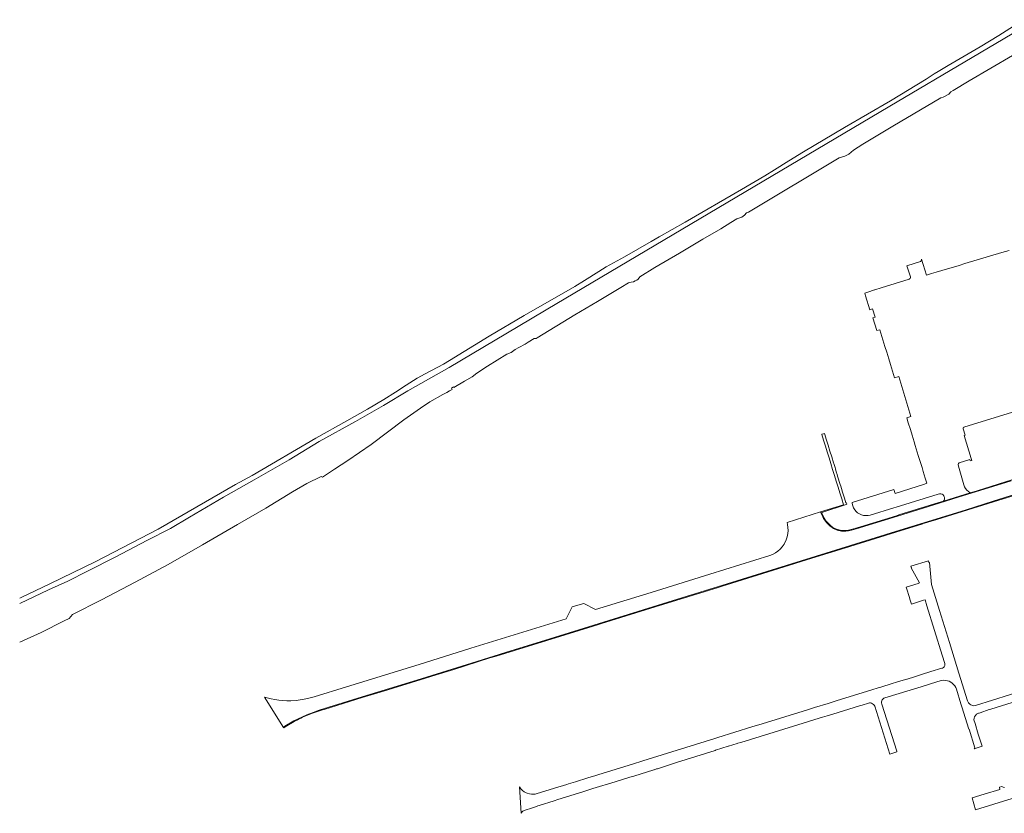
# Model space of a CAD drawing. Extents: x 152048 to 156914, y 461460 to 468786.
# Tile 1 of 256: x 152048 to 152610, y 462006 to 462459. Entities that reach past the tile are written whole.
import ezdxf

# ---------------------------------------------------------------- set-up
doc = ezdxf.new("R2010")
doc.units = 0
doc.header["$LTSCALE"] = 0.75
for name, color, linetype, lineweight in [('B-RO-VH-VERHARDING_GESLOTEN-GV', 251, 'CONTINUOUS', 18), ('B-RO-VH-VERHARDING_HALFVERHARDING-GV', 251, 'CONTINUOUS', 18), ('B-RO-VH-VERHARDING_OPEN-GV', 251, 'CONTINUOUS', 18)]:
    doc.layers.add(name, color=color, linetype=linetype, lineweight=lineweight)

msp = doc.modelspace()

# ---------------------------------------------------------------- linework, layer by layer
at = {"layer": 'B-RO-VH-VERHARDING_GESLOTEN-GV'}
for points in [[(152614.069, 462196.57), (152594.329, 462190.332), (152590.3, 462189.165), (152575.138, 462184.418), (152572.532, 462183.567), (152549.578, 462176.471), (152548.258, 462176.065), (152527.741, 462169.667), (152522.447, 462168.123), (152520.896, 462167.74), (152519.31, 462167.554), (152517.712, 462167.568), (152516.129, 462167.78), (152514.585, 462168.189), (152513.104, 462168.787), (152511.981, 462169.396), (152510.531, 462170.515), (152509.211, 462171.785), (152508.038, 462173.192), (152507.024, 462174.718), (152506.183, 462176.345), (152505.731, 462177.456), (152505.587, 462177.824), (152519.604, 462182.414), (152520.031, 462182.554), (152519.763, 462183.439), (152519.419, 462183.395), (152518.57, 462186.141), (152517.533, 462189.499), (152516.905, 462191.529), (152516.49, 462192.873), (152516.163, 462193.931), (152515.456, 462196.217), (152515.425, 462196.319), (152514.686, 462198.708), (152514.431, 462199.535), (152513.948, 462201.096), (152513.395, 462202.886), (152513.21, 462203.485), (152512.473, 462205.874), (152512.352, 462206.262), (152511.325, 462209.582), (152510.289, 462212.936), (152509.251, 462216.294), (152508.215, 462219.645), (152507.378, 462222.354), (152507.255, 462223.046), (152506.623, 462222.822), (152505.647, 462222.534), (152505.671, 462222.458), (152506.689, 462219.172), (152507.721, 462215.821), (152508.752, 462212.462), (152509.788, 462209.106), (152510.814, 462205.786), (152511.853, 462202.409), (152512.886, 462199.057), (152513.909, 462195.737), (152514.94, 462192.392), (152515.979, 462189.019), (152517.015, 462185.662), (152518.066, 462182.243), (152504.918, 462178.209), (152505.105, 462177.706), (152505.778, 462176.354), (152506.679, 462174.512), (152507.907, 462172.802), (152508.316, 462172.231), (152510.269, 462170.21), (152512.344, 462168.742), (152514.46, 462167.807), (152516.867, 462167.276), (152519.323, 462167.153), (152520.968, 462167.346), (152522.551, 462167.737), (152525.212, 462168.513), (152548.931, 462175.849), (152572.65, 462183.185), (152583.55, 462186.568), (152613.748, 462195.997)], [(152613.748, 462195.997), (152583.55, 462186.568), (152572.65, 462183.185), (152548.931, 462175.849), (152525.212, 462168.513), (152522.551, 462167.737), (152520.968, 462167.346), (152519.323, 462167.153), (152516.867, 462167.276), (152514.46, 462167.807), (152512.344, 462168.742), (152510.269, 462170.21), (152508.316, 462172.231), (152507.907, 462172.802), (152506.679, 462174.512), (152505.778, 462176.354), (152505.105, 462177.706), (152504.918, 462178.209), (152485.872, 462172.216), (152486.143, 462171.032), (152486.338, 462169.402), (152486.45, 462167.684), (152486.318, 462165.923), (152485.886, 462163.91), (152485.323, 462162.225), (152484.145, 462159.832), (152483.123, 462158.375), (152481.941, 462157.043), (152480.613, 462155.856), (152479.158, 462154.831), (152477.594, 462153.98), (152475.95, 462153.316), (152467.448, 462150.615), (152441.664, 462142.642), (152408.186, 462132.272), (152376.52, 462122.483), (152369.738, 462126.035), (152366.426, 462125.055), (152363.087, 462124.067), (152359.675, 462117.272), (152332.504, 462108.823), (152305.334, 462100.374), (152275.855, 462091.209), (152234.325, 462078.419), (152215.815, 462072.721), (152212.76, 462071.883), (152210.083, 462071.324), (152207.84, 462070.982), (152205.596, 462070.639), (152202.556, 462070.448), (152200.284, 462070.506), (152198.012, 462070.565), (152195.751, 462070.824), (152193.49, 462071.084), (152191.272, 462071.592), (152189.054, 462072.1), (152187.448, 462072.539), (152198.308, 462055.24), (152199.147, 462055.91), (152204.281, 462058.992), (152206.796, 462060.24), (152211.621, 462062.489), (152215.215, 462063.793), (152218.809, 462065.097), (152243.25, 462072.608), (152274.502, 462082.292), (152305.755, 462091.976), (152328.108, 462098.906), (152350.462, 462105.837), (152395.17, 462119.698), (152423.36, 462128.437), (152451.551, 462137.176), (152479.742, 462145.914), (152507.932, 462154.653), (152547.67, 462166.973), (152587.408, 462179.293), (152603.551, 462184.339), (152623.543, 462190.565)], [(152623.543, 462190.565), (152603.551, 462184.339), (152587.408, 462179.293), (152547.67, 462166.973), (152507.932, 462154.653), (152479.742, 462145.914), (152451.551, 462137.176), (152423.36, 462128.437), (152395.17, 462119.698), (152350.462, 462105.837), (152328.108, 462098.906), (152305.755, 462091.976), (152274.502, 462082.292), (152243.25, 462072.608), (152218.809, 462065.097), (152215.215, 462063.793), (152211.621, 462062.489), (152206.796, 462060.24), (152204.281, 462058.992), (152199.147, 462055.91), (152198.308, 462055.24), (152198.481, 462054.966), (152199.373, 462055.579), (152204.473, 462058.641), (152204.663, 462058.728), (152205.726, 462059.216), (152208.212, 462060.543), (152209.287, 462061.064), (152214.281, 462063.185), (152218.927, 462064.715), (152220.628, 462065.195), (152221.505, 462065.493), (152221.521, 462065.438), (152243.368, 462072.226), (152255.427, 462075.9), (152279.418, 462083.31), (152285.516, 462085.193), (152295.589, 462088.325), (152316.157, 462094.863), (152319.811, 462095.926), (152377.598, 462113.853), (152379.972, 462114.588), (152410.605, 462124.045), (152412.961, 462124.769), (152445.891, 462134.963), (152448.293, 462135.71), (152484.155, 462146.866), (152500.021, 462151.74), (152516.078, 462156.802), (152530.207, 462161.134), (152547.884, 462166.588), (152562.705, 462171.217), (152562.905, 462171.33), (152571.383, 462173.865), (152603.67, 462183.957), (152632.057, 462192.707)]]:
    msp.add_lwpolyline(points, dxfattribs=at)
at = {"layer": 'B-RO-VH-VERHARDING_HALFVERHARDING-GV'}
for points in [[(152627.765, 462459.079), (152591.519, 462437.532), (152544.422, 462409.795), (152348.329, 462293.497), (152332.348, 462284.096), (152292.891, 462260.635), (152269.326, 462247.267), (152255.509, 462239.019), (152239.462, 462229.893), (152218.757, 462218.308), (152201.523, 462207.994), (152181.62, 462196.478), (152164.194, 462186.66), (152144.79, 462175.28), (152133.878, 462168.83), (152120.281, 462161.851), (152102.681, 462152.512), (152086.51, 462144.332), (152075.263, 462138.76), (152064.193, 462133.826), (152047.782, 462125.919)], [(152047.782, 462125.919), (152064.193, 462133.826), (152075.263, 462138.76), (152086.51, 462144.332), (152102.681, 462152.512), (152120.281, 462161.851), (152133.878, 462168.83), (152144.79, 462175.28), (152164.194, 462186.66), (152181.62, 462196.478), (152201.523, 462207.994), (152218.757, 462218.308), (152239.462, 462229.893), (152255.509, 462239.019), (152269.326, 462247.267), (152292.891, 462260.635), (152332.348, 462284.096), (152348.329, 462293.497), (152544.422, 462409.795), (152591.519, 462437.532), (152627.765, 462459.079)], [(152614.994, 462455.4), (152606.707, 462450.13), (152596.148, 462443.652), (152577.822, 462432.978), (152572.127, 462429.616), (152569.728, 462428.14), (152565.245, 462425.141), (152544.945, 462412.87), (152518.62, 462397.617), (152495.148, 462383.771), (152486.852, 462378.607), (152478.615, 462373.346), (152473.06, 462369.943), (152459.822, 462362.152), (152427.577, 462343.523), (152412.727, 462335.123), (152408.191, 462332.541), (152392.972, 462323.722), (152386.843, 462320.417), (152382.611, 462318.015), (152378.459, 462315.476), (152370.237, 462310.252), (152364.693, 462306.876), (152335.844, 462290.204), (152315.846, 462278.411), (152293.106, 462264.529), (152289.677, 462262.57), (152279.177, 462257.062), (152274.584, 462254.486), (152268.394, 462250.535), (152262.284, 462246.454), (152255.735, 462242.442), (152246.342, 462236.903), (152234.457, 462230.11), (152216.773, 462220.315), (152180.556, 462199.034), (152170.905, 462193.889), (152126.882, 462168.419), (152091.172, 462150.002), (152064.935, 462137.107), (152048.585, 462129.316), (152047.782, 462128.942)], [(152047.782, 462103.886), (152060.135, 462109.487), (152073.169, 462115.972), (152076.02, 462117.353), (152077.994, 462119.731), (152094.446, 462128.055), (152113.667, 462138.053), (152132.512, 462148.266), (152152.141, 462159.414), (152172.18, 462171.022), (152188.337, 462180.425), (152203.453, 462189.598), (152211.695, 462194.392), (152219.891, 462198.467), (152220.565, 462198.126), (152227.419, 462202.527), (152235.121, 462207.606), (152248.415, 462216.658), (152267.065, 462230.852), (152276.581, 462237.509), (152281.962, 462240.954), (152289.413, 462245.132), (152291.609, 462246.41), (152293.067, 462247.259), (152294.6, 462248.151), (152294.202, 462248.829), (152295.354, 462249.504), (152295.523, 462249.216), (152301.604, 462252.791), (152306.113, 462255.358), (152308.676, 462257.33), (152314.904, 462261.452), (152325.872, 462268.216), (152328.304, 462269.249), (152330.664, 462270.816), (152332.674, 462272.02), (152336.338, 462273.842), (152337.977, 462275.089), (152341.394, 462277.114), (152342.671, 462277.082), (152343.179, 462277.618), (152364.607, 462290.69), (152377.695, 462298.241), (152390.912, 462306.249), (152395.381, 462308.843), (152396.776, 462309.33), (152398.073, 462309.55), (152399.101, 462309.98), (152400.129, 462310.522), (152400.814, 462311.119), (152401.715, 462312.35), (152410.369, 462317.6), (152424.459, 462325.828), (152437.688, 462333.793), (152447.993, 462339.728), (152453.64, 462343.43), (152457.073, 462345.524), (152459.988, 462346.452), (152461.536, 462347.511), (152462.674, 462348.905), (152463.745, 462349.341), (152515.601, 462380.247), (152518.814, 462381.243), (152519.986, 462381.721), (152521.007, 462382.29), (152523.782, 462384.629), (152529.051, 462388.008), (152546.21, 462398.305), (152573.653, 462414.473), (152574.952, 462414.961), (152578.078, 462416.503), (152579.286, 462417.844), (152580.655, 462418.606), (152589.739, 462424.133), (152626.852, 462445.815)]]:
    msp.add_lwpolyline(points, dxfattribs=at)
at = {"layer": 'B-RO-VH-VERHARDING_OPEN-GV'}
for points in [[(152612.519, 462327.359), (152608.473, 462326.16), (152587.344, 462319.896), (152584.017, 462318.905), (152580.765, 462317.94), (152577.446, 462316.956), (152574.177, 462315.986), (152570.889, 462315.011), (152568.283, 462314.238), (152565.434, 462313.393), (152562.656, 462322.399), (152562.617, 462321.891), (152562.388, 462321.436), (152562.061, 462321.138), (152554.25, 462318.574), (152556.222, 462312.361), (152556.223, 462311.883), (152556.03, 462311.446), (152555.676, 462311.124), (152555.451, 462311.023), (152547.469, 462308.487), (152539.507, 462306.046), (152535.832, 462304.938), (152535.738, 462304.872), (152531.949, 462303.628), (152530.158, 462303.066), (152530.664, 462301.515), (152533.134, 462293.582), (152534.662, 462294.068), (152536.178, 462289.304), (152534.86, 462288.883), (152537.106, 462281.645), (152538.741, 462282.161), (152539.343, 462280.254), (152540.497, 462276.485), (152541.667, 462272.667), (152542.689, 462269.349), (152543.851, 462265.532), (152544.834, 462262.336), (152546.003, 462258.522), (152547.219, 462254.636), (152549.597, 462255.4), (152555.312, 462236.521), (152556.495, 462232.715), (152554.137, 462231.993), (152555.039, 462229.106), (152556.213, 462225.273), (152557.202, 462222.009), (152558.378, 462218.176), (152558.995, 462216.178), (152560.754, 462210.455), (152561.118, 462209.242), (152562.88, 462203.488), (152563.573, 462201.243), (152564.75, 462197.432), (152565.657, 462194.627), (152564.319, 462194.067), (152547.464, 462188.695), (152546.717, 462191.094), (152522.933, 462183.504), (152522.997, 462182.987), (152523.292, 462181.737), (152523.778, 462180.548), (152524.442, 462179.448), (152525.269, 462178.465), (152526.121, 462177.711), (152527.179, 462177.029), (152528.331, 462176.522), (152529.549, 462176.204), (152530.802, 462176.083), (152532.058, 462176.161), (152533.286, 462176.437), (152546.851, 462180.621), (152548.124, 462181.013), (152572.079, 462188.403), (152572.903, 462188.523), (152573.594, 462188.537), (152574.27, 462188.326), (152574.862, 462187.936), (152575.321, 462187.396), (152575.52, 462187.012), (152575.682, 462186.295), (152575.645, 462185.561), (152575.413, 462184.863), (152575.138, 462184.418), (152590.3, 462189.165), (152589.309, 462189.804), (152588.44, 462190.601), (152587.719, 462191.533), (152587.164, 462192.573), (152586.822, 462193.578), (152584.084, 462202.946), (152583.476, 462205.026), (152583.491, 462205.478), (152583.697, 462205.881), (152584.055, 462206.158), (152584.135, 462206.191), (152590.102, 462208.095), (152590.326, 462207.296), (152591.317, 462207.597), (152591.009, 462208.602), (152586.929, 462221.763), (152587.513, 462221.945), (152586.325, 462225.618), (152586.276, 462225.964), (152586.422, 462226.282), (152586.715, 462226.472), (152586.806, 462226.492), (152639.194, 462242.68)], [(152641.922, 462082.946), (152593.416, 462067.678), (152592.528, 462067.609), (152591.647, 462067.74), (152590.818, 462068.063), (152590.081, 462068.562), (152589.473, 462069.214), (152589.026, 462069.984), (152588.894, 462070.326), (152583.959, 462086.202), (152578.592, 462103.714), (152572.892, 462121.942), (152568.282, 462136.878), (152567.057, 462149.428), (152566.817, 462149.357), (152566.503, 462150.359), (152556.492, 462147.289), (152556.803, 462146.286), (152556.641, 462146.235), (152561.383, 462137.664), (152560.596, 462137.417), (152553.785, 462135.27), (152554.706, 462132.449), (152554.98, 462131.631), (152555.678, 462129.359), (152555.951, 462128.485), (152555.876, 462128.461), (152556.779, 462125.664), (152563.613, 462127.785), (152564.591, 462128.074), (152565.683, 462124.553), (152574.385, 462096.485), (152575.883, 462091.653), (152575.941, 462091.189), (152575.828, 462090.511), (152575.525, 462089.893), (152575.059, 462089.387), (152574.583, 462089.088), (152574.233, 462088.985), (152567.843, 462087.089), (152562.52, 462085.421), (152562.527, 462085.399), (152558.489, 462084.151), (152558.487, 462084.158), (152554.299, 462082.846), (152554.282, 462082.841), (152549.469, 462081.368), (152544.738, 462079.912), (152540.529, 462078.616), (152539.442, 462078.282), (152538.493, 462077.99), (152533.673, 462076.506), (152514.383, 462070.572), (152512.807, 462070.087), (152509.199, 462068.965), (152501.443, 462066.553), (152497.509, 462065.295), (152497.499, 462065.326), (152471.662, 462057.29), (152465.785, 462055.49), (152446.267, 462049.462), (152444.678, 462048.966), (152403.563, 462036.156), (152397.689, 462034.347), (152378.282, 462028.364), (152376.688, 462027.871), (152372.014, 462026.414), (152365.006, 462024.23), (152361.091, 462023.011), (152360.131, 462022.71), (152353.154, 462020.563), (152349.936, 462019.578), (152343.266, 462017.535), (152341.973, 462017.23), (152340.296, 462017.127), (152340.023, 462017.14), (152338.713, 462017.324), (152337.445, 462017.703), (152336.966, 462017.902), (152335.8, 462018.538), (152334.742, 462019.341), (152333.816, 462020.294), (152333.044, 462021.375), (152333.042, 462021.37), (152333.042, 462021.366), (152334.081, 462006.242), (152334.477, 462006.934), (152335.032, 462007.508), (152335.711, 462007.927), (152340.456, 462009.437), (152342.156, 462009.978), (152343.618, 462010.443), (152344.253, 462010.645), (152352.893, 462013.395), (152354.965, 462014.052), (152369.17, 462018.525), (152374.871, 462020.315), (152387.749, 462024.282), (152396.108, 462026.857), (152398.27, 462027.523), (152409.745, 462031.059), (152409.902, 462031.107), (152411.266, 462031.524), (152411.842, 462031.708), (152422.801, 462035.204), (152444.805, 462042.138), (152445.019, 462042.205), (152452.292, 462044.466), (152452.422, 462044.506), (152457.248, 462046.004), (152457.799, 462046.175), (152459.35, 462046.658), (152470.408, 462050.116), (152492.053, 462056.746), (152504.083, 462060.461), (152506.054, 462061.07), (152508.699, 462061.828), (152511.992, 462062.873), (152527.186, 462067.557), (152528.738, 462068.013), (152532.221, 462069.085), (152532.844, 462069.226), (152533.483, 462069.222), (152534.105, 462069.076), (152534.678, 462068.793), (152535.173, 462068.389), (152535.564, 462067.884), (152535.832, 462067.304), (152544.48, 462040.004), (152548.569, 462041.228), (152548.472, 462041.639), (152548.421, 462041.656), (152539.902, 462068.606), (152539.767, 462069.212), (152539.773, 462069.833), (152539.919, 462070.436), (152540.196, 462070.992), (152540.592, 462071.47), (152541.085, 462071.847), (152541.651, 462072.104), (152562.356, 462078.489), (152571.32, 462081.253), (152573.238, 462081.823), (152574.254, 462082.059), (152575.293, 462082.151), (152576.335, 462082.097), (152577.359, 462081.898), (152578.346, 462081.558), (152579.275, 462081.084), (152580.129, 462080.485), (152580.891, 462079.772), (152581.546, 462078.96), (152582.081, 462078.064), (152582.485, 462077.103), (152585.053, 462068.744), (152585.577, 462067.046), (152589.513, 462054.276), (152589.715, 462054.34), (152593.011, 462043.675), (152593.014, 462043.423), (152592.897, 462043.199), (152592.69, 462043.055), (152597.147, 462044.458), (152595.006, 462051.372), (152593.116, 462057.474), (152592.49, 462059.577), (152592.603, 462060.473), (152592.91, 462061.323), (152593.396, 462062.084), (152594.036, 462062.721), (152594.801, 462063.201), (152595.01, 462063.295), (152595.535, 462063.451), (152596.051, 462063.605), (152601.192, 462065.38), (152602.226, 462065.752), (152614.262, 462069.49)], [(152609.998, 462021.037), (152609.18, 462021.183), (152608.396, 462021.458), (152607.081, 462021.184), (152607.341, 462019.882), (152598.339, 462017.153), (152591.499, 462014.978), (152593.429, 462008.19), (152635.163, 462021.174)]]:
    msp.add_lwpolyline(points, dxfattribs=at)

doc.saveas('drawing.dxf')
